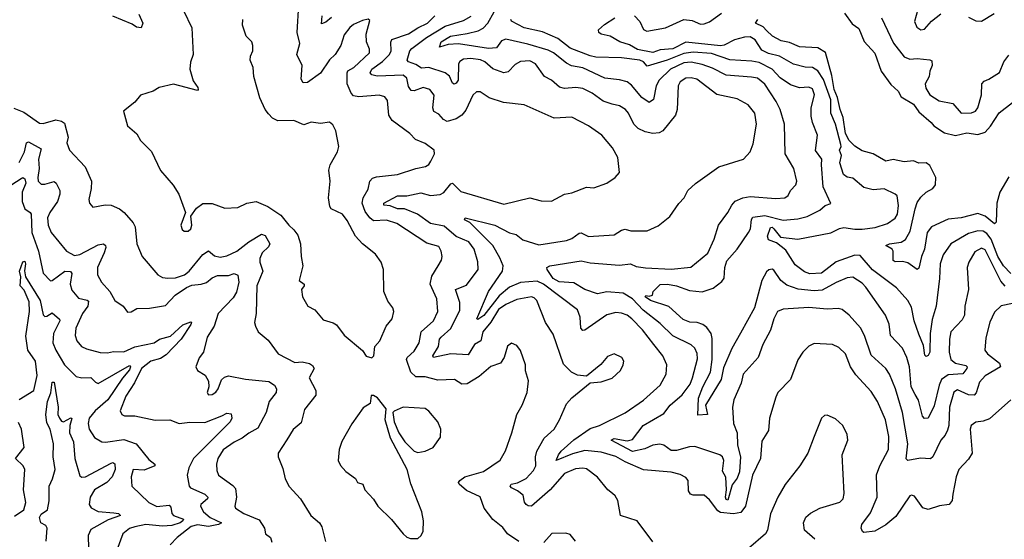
# Model space of a CAD drawing. Extents: x 1245515 to 1420776, y 606314 to 671314.
# Tile 237 of 256: x 1383827 to 1389190, y 621645 to 624475. Entities that reach past the tile are written whole.
import ezdxf

# ---------------------------------------------------------------- set-up
doc = ezdxf.new("R2010")
doc.units = 0

msp = doc.modelspace()

# ---------------------------------------------------------------- linework, layer by layer
at = {"layer": '0CON10XD'}
for points in [[(1386545, 621632.5), (1386484, 621675), (1386458.7, 621708.7), (1386405, 621752), (1386357.1, 621815), (1386335, 621876), (1386261.2, 621911.2), (1386220.8, 621945), (1386218, 621955), (1386224, 621965), (1386251.1, 621985), (1386352.7, 622015), (1386444.7, 622075.3), (1386473.5, 622126.5), (1386508.2, 622225), (1386534.5, 622325), (1386564.2, 622375.8), (1386591.1, 622445), (1386597.8, 622507.8), (1386583, 622563), (1386582.2, 622595), (1386555, 622673.3), (1386535, 622701.2), (1386505, 622713.3), (1386485, 622697.5), (1386466.5, 622635), (1386445.4, 622604.6), (1386393.3, 622586.7), (1386329.1, 622530.9), (1386265, 622491.1), (1386235, 622490.4), (1386195, 622515.6), (1386105, 622511.3), (1386035, 622529.5), (1385985, 622530.7), (1385958.5, 622555), (1385934.5, 622625), (1385937.1, 622635), (1385975, 622668.9), (1386002.2, 622715), (1386014.1, 622775), (1386081.5, 622835), (1386103.9, 622885), (1386098.9, 622955), (1386062.5, 623035), (1386071.6, 623078.4), (1386106.1, 623133.9), (1386124.4, 623165), (1386128.5, 623185), (1386122.9, 623215), (1386109.3, 623239.3), (1386045, 623257.7), (1385881.9, 623365), (1385825, 623382.4), (1385755, 623380.2), (1385735, 623395.9), (1385709.6, 623429.6), (1385692.4, 623475), (1385698, 623505), (1385725, 623551.2), (1385734.5, 623595), (1385748.7, 623611.3), (1385770.3, 623619.7), (1385885, 623632.1), (1385985, 623664.6), (1386037.5, 623675), (1386055, 623686.7), (1386066.7, 623705), (1386086, 623745), (1386083.8, 623765), (1386035, 623800.8), (1385982.7, 623822.7), (1385952, 623855), (1385855.5, 623925.5), (1385836.9, 623955), (1385831.2, 624035), (1385816.7, 624055), (1385785, 624062.9), (1385675, 624055.3), (1385645, 624059.3), (1385632.2, 624075), (1385611.2, 624125), (1385611.7, 624185), (1385615, 624195.4), (1385647.2, 624215), (1385731.8, 624295), (1385732.1, 624315), (1385715.5, 624355), (1385714.4, 624395), (1385735, 624470), (1385725, 624476.7), (1385695, 624470.8), (1385645, 624448.6), (1385625, 624432.9), (1385595, 624391.4), (1385576.2, 624335), (1385546.4, 624285), (1385514.2, 624255.8), (1385466.4, 624183.6), (1385395, 624133.1), (1385371.3, 624131.3), (1385360.9, 624150.9), (1385365.4, 624225), (1385337.3, 624285), (1385353.1, 624345), (1385338.7, 624405), (1385347.1, 624557.1)], [(1388728, 624562), (1388701.2, 624465), (1388714, 624434), (1388735, 624419.2), (1388755, 624422.5), (1388792.7, 624467.3), (1388845, 624507.3)], [(1384476.7, 624505), (1384498.6, 624455), (1384489.3, 624430.7), (1384464.1, 624434.1), (1384440.3, 624450.3), (1384335, 624494.5)], [(1384718.8, 624525), (1384765, 624430), (1384771.2, 624285), (1384757, 624243), (1384753.1, 624205), (1384771.2, 624141.2), (1384797.5, 624105), (1384800, 624095), (1384795, 624090), (1384665, 624124.2), (1384587.5, 624105), (1384555, 624086.2), (1384485, 624063.8), (1384453.9, 624026.1), (1384393, 623977), (1384415, 623896.7), (1384465, 623853.3), (1384485, 623816.7), (1384545, 623756.2), (1384594, 623654), (1384663, 623573), (1384694, 623525), (1384731.2, 623425), (1384705.6, 623355), (1384713, 623333), (1384723.5, 623323.5), (1384745, 623323.8), (1384759.1, 623335), (1384765.4, 623355.4), (1384760, 623405), (1384791.1, 623448.9), (1384825, 623474.3), (1384875, 623474.4), (1384945, 623448), (1385015, 623452), (1385065, 623475.7), (1385115, 623483.8), (1385178.2, 623458.2), (1385249.4, 623409.4), (1385293.6, 623355), (1385321.2, 623331.2), (1385341.3, 623301.3), (1385357.1, 623255), (1385360, 623185), (1385369.5, 623135), (1385350, 623055), (1385376.7, 623035), (1385377.5, 623025), (1385362.5, 623005), (1385367.5, 622965), (1385397.5, 622915), (1385435, 622893.8), (1385480.3, 622840.3), (1385534.4, 622824.4), (1385552.9, 622812.9), (1385595, 622756.7), (1385695, 622672.5), (1385715, 622642.5), (1385745, 622633.8)], [(1385525, 624486.8), (1385495, 624461.8), (1385471.7, 624451.7), (1385474.7, 624495)], [(1386229.4, 623539.4), (1386465, 623470.5), (1386605, 623504), (1386667.6, 623487.6), (1386724.3, 623485.7), (1386795, 623524.4), (1386835, 623532.2), (1386915, 623562.5), (1386955, 623558.8), (1387025, 623584.2), (1387070, 623615), (1387095, 623642.5), (1387084.2, 623724.2), (1387056.2, 623776.2), (1386997.5, 623845), (1386925, 623897.5), (1386835, 623943.1), (1386738.3, 623938.3), (1386575, 624011.1), (1386462.9, 624022.9), (1386385, 624050), (1386335, 624081.4), (1386315, 624082.5), (1386295, 624064), (1386257.7, 623982.3), (1386236, 623955), (1386205, 623935.2), (1386155, 623919.7), (1386135, 623931.2), (1386110.3, 623960.3), (1386082.3, 623975), (1386077.4, 623995), (1386084.5, 624064.5), (1386062, 624095), (1386025, 624105.4), (1385975, 624086.8), (1385960, 624090), (1385945, 624110), (1385935.8, 624155.8), (1385915, 624171.7), (1385775, 624167.4), (1385744.7, 624174.7), (1385735.5, 624185), (1385744.7, 624205), (1385803.3, 624246.7), (1385841.1, 624285), (1385849.8, 624305), (1385848.1, 624351.9), (1385855, 624366.8), (1385945, 624397.3), (1385995, 624430.4), (1386047.7, 624455), (1386088, 624495)], [(1387054.7, 624014.7), (1387005, 624030.7), (1386945, 624075.3), (1386895, 624099.2), (1386856, 624106), (1386795, 624100.9), (1386767.2, 624107.2), (1386723.1, 624145), (1386685, 624165.6), (1386637.3, 624235), (1386605, 624251.3), (1386555, 624247.5), (1386525, 624230), (1386488.6, 624191.4), (1386465, 624185.8), (1386405, 624208), (1386361.1, 624245), (1386336.3, 624256.3), (1386285, 624263.7), (1386245, 624259.6), (1386225, 624247.8), (1386217.4, 624235), (1386215.2, 624145), (1386205, 624128.5), (1386193.1, 624123.1), (1386185, 624128.6), (1386167.8, 624167.8), (1386145, 624185.8), (1386055, 624214.2), (1386015, 624210.3), (1385985, 624230.4), (1385945.6, 624245), (1385937.3, 624255), (1385951.9, 624305), (1385962.2, 624317.8), (1386043, 624377), (1386145, 624439.4), (1386245, 624470), (1386286.8, 624493.2)], [(1387812.2, 624162.3), (1387675, 624171.7), (1387601.5, 624211.5), (1387545, 624231.6), (1387485, 624243.9), (1387445, 624239.7), (1387371.2, 624205), (1387310.3, 624145), (1387294.1, 624115), (1387279.5, 624040.5), (1387255, 624023.1), (1387215, 624050.9), (1387158.9, 624118.9), (1387135, 624136.8), (1387095, 624147.9), (1387015, 624155.4), (1386895, 624212.2), (1386833, 624223), (1386805, 624237.6), (1386735, 624293.8), (1386705, 624308.4), (1386595, 624341.6), (1386475, 624368.6), (1386451.1, 624358.9), (1386425, 624321.1), (1386381.4, 624318.6), (1386217.1, 624342.9), (1386160.4, 624339.6), (1386113.8, 624325), (1386123.7, 624355), (1386172.9, 624385), (1386265, 624398.7), (1386325.1, 624414.8), (1386351.9, 624428.1), (1386377, 624455), (1386411.7, 624518.3)], [(1387175.4, 624495), (1387205, 624464.3), (1387225, 624421.2), (1387242.4, 624412.4), (1387345, 624431), (1387445, 624476.5), (1387489.9, 624469.9), (1387535, 624451.1), (1387555, 624451.5), (1387585, 624462.6), (1387650.3, 624509.7)], [(1388320.1, 624510.1), (1388361.6, 624451.6), (1388397.4, 624427.4), (1388426.5, 624356.5), (1388485, 624291.9), (1388520, 624195), (1388572.4, 624122.4), (1388611.1, 624085), (1388628.2, 624055), (1388695, 624014.4), (1388725, 623973.8), (1388791.8, 623915), (1388805.8, 623895.8), (1388865, 623858.1), (1388925, 623844), (1388985, 623859.1), (1389045, 623849.8), (1389085, 623861.7), (1389115.6, 623894.4), (1389162.8, 623967.2), (1389235, 624023.8)], [(1388995, 624488.8), (1389035, 624468), (1389065, 624466), (1389135, 624508)], [(1385745, 622633.8), (1385756.2, 622645), (1385761.2, 622695), (1385788, 622725), (1385822.5, 622805), (1385856, 622845), (1385865.8, 622885), (1385860, 622905), (1385832.1, 622942.1), (1385810.9, 622995), (1385808.1, 623115), (1385795.7, 623155), (1385765, 623197.5), (1385693.9, 623253.9), (1385656.9, 623295), (1385611.2, 623381.2), (1385585, 623416), (1385524.4, 623444.4), (1385517.1, 623457.1), (1385508.9, 623505), (1385518.6, 623595), (1385511.4, 623655), (1385518.6, 623685), (1385558.6, 623755), (1385566, 623785), (1385548.8, 623868.8), (1385532.3, 623902.3), (1385515, 623915.8), (1385465, 623908.6), (1385415, 623915.8), (1385375, 623902.9), (1385320, 623925), (1385233.2, 623923.2), (1385205, 623938.6), (1385181.7, 623961.7), (1385164.4, 623985), (1385135, 624050), (1385103.3, 624165), (1385099.2, 624215), (1385083.3, 624255), (1385084.4, 624275.6), (1385096.2, 624305), (1385096.2, 624335), (1385091.2, 624355), (1385060, 624385), (1385040, 624445), (1385043.3, 624475)], [(1389194.4, 623024.4), (1389171.1, 623051.1), (1389085, 623220.9), (1389065, 623230.3), (1389029.6, 623210.4), (1388997.1, 623155), (1388987.6, 623125), (1388994.2, 623005), (1388975.4, 622915), (1388973.1, 622865), (1388960, 622840), (1388898.2, 622775), (1388891.1, 622735), (1388889.1, 622665), (1388898.5, 622625), (1388924.3, 622605), (1388981.2, 622591.2), (1388987.5, 622585), (1388985.4, 622575), (1388965, 622545.4), (1388885, 622540.2), (1388848.1, 622515), (1388835.5, 622485), (1388808.2, 622371.8), (1388775, 622304.4), (1388755, 622302.5), (1388745, 622316), (1388722, 622402), (1388704, 622434), (1388681.9, 622475), (1388673.3, 622585), (1388660, 622635), (1388635.3, 622685.2), (1388570.9, 622755), (1388563.6, 622816.4), (1388542.9, 622865), (1388435, 623018.2), (1388415, 623039.1), (1388365, 623072.3), (1388335, 623068.7), (1388275, 623044.1), (1388198.3, 623001.7), (1388155, 622997.8), (1388068.1, 623008.1), (1388005, 623029.2), (1387972.3, 623055), (1387935, 623110), (1387925, 623115.6), (1387907.6, 623112.4), (1387895, 623101.1), (1387869.2, 623055), (1387829.1, 622905), (1387752.3, 622767.7), (1387705.2, 622684.8), (1387661.4, 622578.6), (1387647.1, 622515), (1387562.2, 622375), (1387573.3, 622325), (1387520.5, 622320.5), (1387525, 622414.3), (1387548.3, 622475), (1387589.2, 622555), (1387598.9, 622625), (1387598.5, 622738.5), (1387593.2, 622765), (1387568.9, 622798.9), (1387547.8, 622815), (1387516.7, 622825), (1387476.9, 622826.9), (1387441.7, 622841.7), (1387363.1, 622913.1), (1387263.8, 622945), (1387234.3, 622965.7), (1387237.5, 622972.5), (1387255, 622968.6), (1387273.3, 622975), (1387277.5, 622995), (1387315, 623031.8), (1387355, 623034.7), (1387405, 623025.2), (1387475, 623000), (1387545, 622992), (1387605, 623012.7), (1387651, 623049), (1387663.4, 623066.6), (1387667.1, 623125), (1387678.3, 623161.7), (1387734.7, 623225), (1387797.1, 623315), (1387807.9, 623335), (1387812.9, 623387.1), (1387820.2, 623399.8), (1387885, 623409.1), (1387985, 623383.7), (1388065, 623390.5), (1388116.4, 623403.6), (1388185, 623437.7), (1388215, 623462.9), (1388246, 623474), (1388203.6, 623565), (1388193.8, 623685), (1388196.9, 623715), (1388162.3, 623762.3), (1388171.8, 623845), (1388145.3, 623915), (1388138.8, 623948.8), (1388138.2, 623995), (1388156.9, 624065), (1388145, 624097.9), (1388125, 624107.3), (1388075, 624103.1), (1388025, 624119.1), (1387968.7, 624158.7), (1387925, 624205.9), (1387855, 624241.9), (1387815, 624249.5), (1387695, 624256.2), (1387595, 624289.7), (1387495, 624298.6), (1387445, 624289.9), (1387353.9, 624253.9), (1387245, 624221.3), (1387225, 624245.5), (1387205, 624254.7), (1387105, 624267.3), (1386965, 624270.8), (1386935, 624277.7), (1386825, 624320), (1386757.9, 624372.1), (1386675, 624408.5), (1386575, 624429.6), (1386506.5, 624466.5), (1386502.5, 624475)], [(1389225, 623092.7), (1389185, 623133.5), (1389155.1, 623185.1), (1389118.7, 623278.7), (1389095, 623309.8), (1389075, 623322.3), (1389045, 623324.8), (1388995, 623309.7), (1388898, 623255), (1388856.5, 623195), (1388841.5, 623145), (1388837.9, 623065), (1388819.6, 622915), (1388797.4, 622842.6), (1388786.5, 622765), (1388784.7, 622665), (1388775, 622646.4), (1388765, 622640.6), (1388758, 622648), (1388749.6, 622699.6), (1388725, 622762.7), (1388699.8, 622835), (1388685, 622908.8), (1388664.6, 622945), (1388602.1, 623015), (1388472.4, 623112.4), (1388405, 623190.9), (1388375, 623193.2), (1388274.2, 623155.8), (1388195, 623094.8), (1388130.7, 623090.7), (1388101.9, 623101.9), (1388050, 623140), (1387999.4, 623219.4), (1387949.3, 623259.3), (1387906, 623275), (1387900, 623295), (1387916.1, 623343.9), (1387925, 623344.3), (1387935, 623335.4), (1387970.3, 623290.2), (1388065, 623279.5), (1388245, 623314.6), (1388291.8, 623338.2), (1388316.7, 623343.3), (1388375, 623333.3), (1388415, 623334.1), (1388487.5, 623342.5), (1388554.4, 623365), (1388595, 623394.5), (1388608.2, 623415), (1388613.3, 623463.3), (1388605.7, 623515), (1388595.4, 623525.4), (1388535, 623554.4), (1388475, 623547.7), (1388425, 623560.8), (1388365, 623611.9), (1388335, 623617.1), (1388315, 623632), (1388294.3, 623694.3), (1388303.2, 623735), (1388291.5, 623765), (1388301.3, 623785), (1388299.8, 623795), (1388271, 623905), (1388245.2, 623965), (1388245, 624038.9), (1388205, 624149.3), (1388175, 624196.6), (1388145, 624214.7), (1388105, 624216.9), (1388041.7, 624231.7), (1387965, 624276.1), (1387905, 624289.7), (1387868.6, 624308.6), (1387832.5, 624365), (1387805, 624381.7), (1387775, 624380), (1387720, 624365), (1387665, 624336), (1387645, 624331.7), (1387455, 624351.7), (1387385, 624315.5), (1387315, 624310.4), (1387275, 624296.2), (1387192, 624312), (1387148.4, 624338.4), (1387096, 624355), (1387043.8, 624385), (1386993.8, 624395), (1386981.9, 624405), (1386980.3, 624419.7), (1387011.7, 624448.3), (1387068.6, 624485)], [(1389215, 623618.8), (1389165.2, 623535), (1389149.3, 623475), (1389145, 623372.5), (1389136.2, 623363.8), (1389085.2, 623405.2), (1389045, 623418.4), (1388955, 623396.3), (1388885, 623387.9), (1388793.3, 623346.7), (1388770.7, 623315), (1388755.8, 623224.2), (1388739.3, 623185), (1388725, 623121.2), (1388715, 623114), (1388665, 623150.4), (1388635, 623157.8), (1388596.2, 623156.2), (1388585, 623162.5), (1388583.8, 623215), (1388578.8, 623225), (1388544, 623245), (1388565.5, 623254.5), (1388627.6, 623262.4), (1388652.2, 623277.8), (1388676.6, 623323.4), (1388705.2, 623445.2), (1388715, 623479.2), (1388735, 623507.8), (1388764.8, 623535.2), (1388800, 623555), (1388814.5, 623575), (1388816.5, 623615), (1388785, 623681.5), (1388765, 623694.6), (1388725, 623692.9), (1388695, 623705.9), (1388645, 623701.5), (1388585, 623713.3), (1388545, 623704.7), (1388475, 623744.2), (1388415, 623761.4), (1388375, 623785.5), (1388345, 623817.1), (1388324.5, 623855.5), (1388311.6, 623941.6), (1388295.1, 623985), (1388281.5, 624051.5), (1388262.5, 624095), (1388251.3, 624171.3), (1388215.5, 624295.5), (1388175, 624320.8), (1388075, 624326), (1388020.2, 624350.2), (1387975, 624359.3), (1387928, 624385), (1387894.6, 624415), (1387875.8, 624435.8), (1387834, 624455), (1387847.5, 624475)], [(1388520.9, 624485), (1388586.2, 624346.2), (1388645, 624273.3), (1388675, 624258.9), (1388715, 624263), (1388785, 624256.9), (1388795, 624250), (1388797.7, 624225), (1388783.8, 624195), (1388780.5, 624165), (1388759.6, 624125), (1388762.3, 624102.3), (1388785, 624065.6), (1388835, 624033.6), (1388909.2, 624019.2), (1388955.6, 623965.6), (1389012, 623968), (1389033.5, 623976.5), (1389045.6, 623995), (1389065.5, 624065.5), (1389068.1, 624125), (1389079.5, 624140.5), (1389105, 624151.4), (1389163.6, 624186.4), (1389187.6, 624245), (1389215, 624281.9)], [(1389225.6, 622404.4), (1389108.7, 622301.3), (1389075, 622288.6), (1389035, 622282.9), (1389010, 622265), (1389004.3, 622245), (1389014.4, 622115), (1388995, 622082), (1388942.2, 622025), (1388927.8, 621985), (1388909.7, 621890.3), (1388906.1, 621856.1), (1388890, 621835), (1388837, 621827), (1388775, 621807.1), (1388745.6, 621815.6), (1388700.3, 621880.3), (1388685, 621885.8), (1388675, 621882.5), (1388599.9, 621770.1), (1388545, 621724.5), (1388485, 621688.7), (1388425, 621682.9), (1388417.7, 621687.7), (1388410, 621705), (1388414, 621725), (1388461.6, 621788.4), (1388497.6, 621875), (1388494.1, 621995.9), (1388511.2, 622045), (1388559.4, 622135), (1388561.1, 622205), (1388543.1, 622295), (1388499.6, 622395), (1388465, 622450.6), (1388380.8, 622540.8), (1388353.1, 622585), (1388325, 622655.6), (1388289.2, 622689.2), (1388255, 622706.5), (1388155, 622710.6), (1388125, 622697.5), (1388092.5, 622665), (1388065, 622623.3), (1388025.7, 622515), (1387956.3, 622443.7), (1387945, 622418.8), (1387911.5, 622305), (1387905, 622236.7), (1387869.8, 622180.2), (1387861.9, 622085), (1387818.1, 621995), (1387779.7, 621825), (1387755, 621791.2), (1387715, 621783.5), (1387645, 621790.4), (1387630.4, 621800.4), (1387585, 621860), (1387555.7, 621885), (1387495.6, 621885.6), (1387481.3, 621891.3), (1387469.5, 621909.5), (1387467.8, 621965), (1387455, 621981.4), (1387425, 621998.2), (1387375, 622010), (1387225, 622023.5), (1387125, 622066.8), (1387075, 622096.1), (1386995, 622120.2), (1386905, 622128.2), (1386838.9, 622111.1), (1386750, 622075), (1386761.6, 622105), (1386777.2, 622125), (1386845, 622186.6), (1386935, 622248), (1386985, 622265.4), (1387125, 622334.6), (1387225, 622403.1), (1387315, 622484.3), (1387348.9, 622545), (1387351.9, 622595), (1387330, 622645), (1387280.9, 622705), (1387219.6, 622785), (1387162.1, 622845), (1387135, 622865.4), (1387105, 622877.1), (1387075, 622879.6), (1387025, 622868.2), (1386905.9, 622784.1), (1386895, 622781.8), (1386884.3, 622794.3), (1386880.7, 622855), (1386864.7, 622894.7), (1386680.6, 623035), (1386645, 623050.7), (1386555.7, 623044.3), (1386495, 623018), (1386439.1, 622970.9), (1386355, 622863.7), (1386321.7, 622841.7), (1386317.5, 622845), (1386380.8, 622995), (1386456.7, 623105), (1386460, 623135), (1386442.4, 623177.6), (1386404.3, 623244.3), (1386279.8, 623369.8), (1386250, 623385), (1386254.4, 623395.6), (1386416, 623356), (1386495, 623314.1), (1386530.6, 623305), (1386567.1, 623275), (1386655, 623249.1), (1386805, 623271.5), (1386835, 623282.9), (1386875, 623312.9), (1386885, 623313.6), (1386925, 623293.5), (1387065, 623302.9), (1387105, 623328.6), (1387125, 623334.3), (1387155, 623324.4), (1387245, 623325.7), (1387305, 623352), (1387367.6, 623402.4), (1387416.6, 623473.4), (1387446.1, 623503.9), (1387465.8, 623545), (1387507.6, 623582.4), (1387635, 623673.1), (1387768.8, 623715), (1387805.5, 623754.5), (1387822, 623798), (1387840.9, 623905), (1387830.5, 623965), (1387795, 624011.9), (1387735, 624044.5), (1387625, 624067.9), (1387515, 624150), (1387485, 624158.4), (1387455, 624155.9), (1387425, 624135.5), (1387413.2, 624115), (1387408.2, 623985), (1387398.9, 623955), (1387330, 623870), (1387310.6, 623859.4), (1387275, 623854.1), (1387233.4, 623863.4), (1387195, 623882.2), (1387172.6, 623905), (1387143.4, 623965), (1387127.1, 623985), (1387094.2, 624005), (1387054.7, 624014.7)], [(1389235, 622928.8), (1389172.9, 622917.1), (1389137.4, 622882.6), (1389111.8, 622828.2), (1389088.7, 622741.3), (1389084.4, 622675), (1389098.1, 622655), (1389164.6, 622605), (1389169.6, 622585), (1389085.2, 622534.8), (1389055, 622500), (1389036.5, 622443.5), (1389025, 622429.2), (1388995, 622431.2), (1388935, 622458.5), (1388915, 622445.6), (1388891.9, 622365), (1388887.6, 622265), (1388881.2, 622238.8), (1388868.3, 622211.7), (1388844.6, 622185), (1388800.4, 622095), (1388787.3, 622082.7), (1388734, 622086), (1388665, 622074.4), (1388655, 622082.5), (1388664.3, 622165.7), (1388635.2, 622335), (1388597.8, 622465), (1388563.8, 622545), (1388545, 622575.6), (1388465, 622647.1), (1388428.5, 622755), (1388406.2, 622796.2), (1388345, 622865.7), (1388306.5, 622896.5), (1388285, 622902.3), (1388225, 622897.8), (1388125, 622907.3), (1387985, 622897.5), (1387955, 622886), (1387933.9, 622846.1), (1387916.6, 622783.4), (1387874.7, 622705.3), (1387849.1, 622635), (1387767.5, 622545), (1387756.5, 622495), (1387716.5, 622405), (1387709.5, 622365), (1387715.5, 622275), (1387735.7, 622225.7), (1387737.1, 622157.1), (1387753.3, 622095), (1387747.9, 622012.1), (1387735, 621978.2), (1387707.8, 621942.2), (1387685, 621858.8), (1387675, 621862), (1387671.3, 621875), (1387676.5, 621915), (1387674, 621984), (1387655.3, 622015.3), (1387663.1, 622075), (1387655, 622094.4), (1387640.8, 622105), (1387505, 622151.3), (1387475, 622149.3), (1387405, 622129.1), (1387375, 622128.6), (1387335, 622157.1), (1387312.9, 622162.9), (1387275, 622157.9), (1387232.6, 622137.4), (1387165, 622122.7), (1387049.4, 622185), (1387065, 622193.6), (1387135, 622181.3), (1387165, 622187.8), (1387222.5, 622265), (1387335, 622330.7), (1387370, 622375), (1387435, 622431.8), (1387479.4, 622490.6), (1387492.6, 622525), (1387518.7, 622628.7), (1387517.4, 622657.4), (1387505, 622685.6), (1387483.8, 622703.8), (1387385, 622752.3), (1387315, 622821.1), (1387222.9, 622892.9), (1387164.6, 622954.6), (1387114, 622985), (1387025, 622992.1), (1386975, 622982), (1386905, 623006.2), (1386845, 623040.9), (1386765, 623047.4), (1386733.3, 623065), (1386699.5, 623115), (1386699.2, 623125), (1386715.3, 623134.7), (1386885, 623162.4), (1386935, 623150.4), (1387095, 623138.4), (1387154.3, 623144.3), (1387185, 623131.2), (1387235, 623124.1), (1387375, 623116.2), (1387483.4, 623126.6), (1387575, 623204), (1387610.2, 623279.8), (1387633.6, 623355), (1387685, 623424), (1387705.6, 623465), (1387725, 623485.6), (1387765.4, 623504.6), (1387805, 623512.1), (1387945, 623501.3), (1387994.7, 623505.3), (1388013.1, 623516.9), (1388025.6, 623545), (1388054.7, 623575.3), (1388060, 623595), (1388043.8, 623665), (1387996.9, 623745), (1387992.9, 623905), (1387969.1, 623985), (1387948.3, 624028.3), (1387885, 624123.3), (1387846.6, 624156.6), (1387812.2, 624162.3)], [(1383795, 623992.4), (1383850.6, 623970.6), (1383935, 623911.5), (1383955, 623909.1), (1384025, 623928.8), (1384055, 623922.9), (1384070.4, 623910.4), (1384090.8, 623835), (1384084, 623805), (1384098.6, 623765), (1384183, 623673), (1384217.5, 623595), (1384216.9, 623555), (1384204.2, 623495), (1384206.7, 623475), (1384225, 623453.8), (1384293.2, 623466.8), (1384325, 623464.4), (1384371.2, 623445), (1384395.8, 623425), (1384445, 623369.2), (1384456.2, 623346.2), (1384464.5, 623254.5), (1384494.4, 623184.4), (1384580, 623085), (1384605, 623071.5), (1384635, 623066.6), (1384675, 623069), (1384725, 623084.8), (1384749.7, 623105), (1384825, 623196.7), (1384855, 623216.7), (1384888.6, 623188.6), (1384918.7, 623181.3), (1384955, 623188), (1385010, 623215), (1385075, 623264.8), (1385145, 623306.5), (1385165, 623300), (1385190, 623255), (1385182.3, 623237.7), (1385148.5, 623205), (1385135.3, 623175), (1385135.3, 623155), (1385150.8, 623105), (1385119.7, 623025), (1385115.5, 622875), (1385105.7, 622825), (1385110.8, 622805), (1385126.2, 622775), (1385180.2, 622730.2), (1385235, 622654.2), (1385325, 622607.3), (1385365, 622612.4), (1385405, 622602), (1385422, 622592), (1385431.9, 622575), (1385404.6, 622525), (1385440, 622455), (1385440.5, 622429.5), (1385378.7, 622351.3), (1385360, 622280), (1385316.6, 622243.4), (1385282.7, 622187.3), (1385235.7, 622115), (1385234.2, 622094.2), (1385260.5, 622030.5), (1385274, 621975), (1385295, 621933.3), (1385356.2, 621865), (1385413.8, 621775), (1385460, 621735), (1385473.6, 621713.6), (1385492.7, 621632.7)], [(1383825, 623696.8), (1383853.5, 623755), (1383864.5, 623805), (1383875, 623809.4), (1383945, 623772), (1383929.5, 623715), (1383933.8, 623665), (1383925.9, 623615), (1383928.5, 623595), (1383945, 623579.5), (1383965, 623578.8), (1384015, 623594.4), (1384026.4, 623585), (1384045.4, 623545), (1384046.5, 623525), (1384032.4, 623485), (1383991.1, 623425), (1383979.2, 623395), (1383981.8, 623355), (1383998.5, 623315), (1384081.5, 623215), (1384125, 623191.4), (1384155, 623196.8), (1384255, 623248.4), (1384283.4, 623253.4), (1384294.3, 623245), (1384296.7, 623235), (1384287.5, 623205), (1384250.3, 623125), (1384250.4, 623085), (1384272.4, 623045), (1384318.8, 622995), (1384345, 622946), (1384390, 622915), (1384415, 622882.5), (1384435, 622883.3), (1384465, 622901.2), (1384535, 622902.9), (1384621.1, 622918.9), (1384674.6, 622975.4), (1384735, 623016.5), (1384765, 623028.4), (1384815.8, 623034.2), (1384845, 623042.9), (1384875, 623068.8), (1384905, 623082.3), (1384965, 623082.5), (1384995, 623092.2), (1385015, 623083.8), (1385021.7, 623045), (1385008.5, 622991.5), (1384989.9, 622960.1), (1384907.5, 622875), (1384886.2, 622805), (1384848.9, 622745), (1384828.8, 622665), (1384805, 622632.5), (1384786, 622585), (1384795, 622564.2), (1384838.3, 622538.3), (1384855.6, 622505.6), (1384858.1, 622475), (1384847.5, 622445), (1384855, 622431.4), (1384875, 622433.5), (1384895, 622445.7), (1384908.5, 622465), (1384926.7, 622513.3), (1384942.4, 622527.6), (1384965, 622535.7), (1385057.6, 622517.6), (1385184.2, 622504.2), (1385214.4, 622485), (1385225.5, 622465), (1385223.3, 622445), (1385185.3, 622395), (1385169.2, 622335), (1385125, 622250.4), (1385075, 622223.6), (1385038.6, 622195), (1384995, 622174.6), (1384935, 622132.1), (1384906.8, 622085), (1384899.6, 622055), (1384900.1, 622020.1), (1384910, 621995), (1384988.6, 621938.6), (1385001.9, 621921.9), (1385008.5, 621875), (1384999.4, 621825), (1385002.9, 621815), (1385048.6, 621785), (1385130.8, 621750.8), (1385161.4, 621705), (1385165.6, 621675.6), (1385192.9, 621655), (1385200.2, 621630.2)], [(1383785, 623576.7), (1383835, 623609.3), (1383845, 623614.5), (1383855, 623608.6), (1383860, 623585), (1383841.3, 623535), (1383840.9, 623485), (1383855, 623445.4), (1383885, 623425.6), (1383890, 623415), (1383892.9, 623315), (1383930.3, 623215), (1383955.4, 623095), (1383995, 623053.1), (1384005, 623054.6), (1384073.1, 623105), (1384104.1, 623104.1), (1384112.1, 623092.1), (1384101.6, 623035), (1384111.9, 623001.9), (1384147.4, 622957.4), (1384195, 622947.6), (1384201.2, 622941.2), (1384198, 622915), (1384169.8, 622875), (1384133.8, 622795), (1384130, 622755), (1384138.8, 622725), (1384164.7, 622694.7), (1384191.7, 622681.7), (1384265, 622662.2), (1384305, 622661.1), (1384337.7, 622667.7), (1384395, 622666.6), (1384455, 622692.7), (1384559.4, 622715), (1384588.9, 622735), (1384649, 622751), (1384715, 622813.8), (1384759.2, 622829.2), (1384763.3, 622825), (1384759.4, 622815), (1384707.1, 622735), (1384625, 622649.5), (1384595, 622629.5), (1384541.8, 622615), (1384491.1, 622575), (1384452.3, 622497.7), (1384406, 622425), (1384374.4, 622344.4), (1384384, 622325), (1384398.3, 622318.3), (1384455, 622316.7), (1384565, 622294.6), (1384645, 622296.4), (1384695, 622275.4), (1384753.5, 622283.5), (1384835, 622280.7), (1384927.5, 622317.5), (1384955, 622331.1), (1384978.2, 622328.2), (1384982.7, 622305), (1384973.6, 622285), (1384773.2, 622085), (1384748.2, 622035), (1384739.6, 621995), (1384750.6, 621935), (1384757.5, 621925), (1384835, 621890), (1384851.8, 621875), (1384850.4, 621865), (1384814.6, 621835), (1384812.3, 621825), (1384827.5, 621795), (1384864.2, 621764.2), (1384925.8, 621735), (1384910, 621725), (1384855, 621714), (1384795, 621724.5), (1384760.9, 621715), (1384684.4, 621655), (1384646, 621615)], [(1387275, 621631.1), (1387191.2, 621745), (1387100, 621775), (1387085.5, 621855.5), (1387071.3, 621881.3), (1387056, 621895), (1387030.8, 621915), (1386973.9, 621983.9), (1386915, 622028.6), (1386895, 622033.3), (1386855, 622028.8), (1386795, 622003.5), (1386716.3, 621913.7), (1386615, 621825.6), (1386596.8, 621826.8), (1386586, 621835), (1386577.1, 621847.1), (1386570, 621885), (1386539.1, 621909.1), (1386505, 621924.7), (1386498.2, 621935), (1386504.3, 621945.7), (1386537.9, 621952.1), (1386585, 621976.5), (1386625, 622019.5), (1386639.1, 622045), (1386637.2, 622095), (1386644.7, 622125.2), (1386684.5, 622195), (1386737.5, 622245), (1386766.5, 622295), (1386805, 622383.3), (1386834.3, 622415.7), (1386935, 622497.5), (1386995, 622502), (1387055, 622522), (1387098.8, 622565), (1387114.2, 622595.8), (1387117.5, 622615), (1387106.2, 622635), (1387065, 622655.8), (1387028.7, 622641.3), (1386993.2, 622596.8), (1386915, 622533.8), (1386865, 622539.2), (1386833.3, 622555), (1386789.4, 622599.4), (1386733, 622763), (1386691.1, 622825), (1386643.6, 622945), (1386630.1, 622960.1), (1386615, 622966.1), (1386535, 622951.1), (1386475, 622924.3), (1386435, 622896.3), (1386393.2, 622826.8), (1386350.2, 622775), (1386339.6, 622725), (1386303.5, 622706.5), (1386270.4, 622649.6), (1386175, 622654.2), (1386081.4, 622635), (1386077.1, 622645), (1386107.4, 622695), (1386114.2, 622735), (1386123.4, 622746.6), (1386175, 622792.7), (1386225, 622892), (1386225.2, 622935.2), (1386200, 623005), (1386261.3, 623028.7), (1386323.5, 623115), (1386323.3, 623156.7), (1386302, 623225), (1386272.9, 623265), (1386203.8, 623293.8), (1386139.8, 623349.8), (1386065, 623364), (1385994, 623415), (1385923.8, 623443.8), (1385885, 623444.8), (1385845, 623460.6), (1385810.8, 623465), (1385810.6, 623475), (1385885, 623515.7), (1385935, 623515.8), (1386012.5, 623532.5), (1386065, 623516.7), (1386116.7, 623523.3), (1386136.7, 623533.3), (1386175, 623581.5), (1386185, 623583.9), (1386229.4, 623539.4)], [(1383825, 622406), (1383904.7, 622455.3), (1383922.5, 622537.5), (1383914.1, 622615), (1383872.3, 622675), (1383860.5, 622750.5), (1383880.9, 622885), (1383878, 622938), (1383852.2, 623002.2), (1383830.3, 623025), (1383833.5, 623075), (1383826.7, 623105), (1383845, 623155.8), (1383855, 623160), (1383859.3, 623145), (1383852.7, 623107.3), (1383858.3, 623075), (1383939.4, 622945), (1383955, 622867.5), (1383965, 622858.2), (1383975, 622860), (1384005, 622878.8), (1384044, 622844), (1384046.7, 622835), (1384010.7, 622765), (1384008.2, 622715), (1384023.2, 622675), (1384071.5, 622595), (1384135, 622532.2), (1384165, 622524.5), (1384215, 622525.5), (1384240, 622500), (1384255, 622493.1), (1384425, 622592.1), (1384430.3, 622585), (1384425, 622568.8), (1384387.7, 622522.3), (1384307.4, 622405), (1384238.8, 622345), (1384205.3, 622305), (1384199.6, 622275), (1384206.5, 622245), (1384235, 622200), (1384275, 622176.2), (1384295, 622173.3), (1384395, 622188), (1384460.9, 622165), (1384530.2, 622080.2), (1384564, 622055), (1384564, 622045), (1384505, 622022.1), (1384444.5, 622025.5), (1384433.6, 621985), (1384438.8, 621935), (1384530.8, 621845), (1384575, 621824.2), (1384640.5, 621830.5), (1384649.7, 621819.7), (1384656.1, 621785), (1384665.2, 621775.2), (1384720, 621755), (1384716.2, 621745), (1384700.4, 621735), (1384655, 621720.9), (1384605, 621716.8), (1384514.5, 621725.5), (1384455, 621713.5), (1384425, 621703.8), (1384388.5, 621675), (1384357.1, 621585)], [(1383972.2, 621635), (1383977.5, 621705), (1383969.4, 621719.4), (1383941.6, 621735), (1383935.8, 621764.2), (1383945, 621781.2), (1383978.1, 621805), (1383986.9, 621855), (1383986.9, 621935), (1384006.2, 621975), (1384020, 622025), (1384009.6, 622095), (1384011.2, 622165), (1383992.4, 622245), (1383975, 622279.4), (1383970, 622325), (1383979, 622395), (1383997.6, 622442.4), (1384005, 622501.2), (1384015, 622501.4), (1384037.5, 622365), (1384035.3, 622325), (1384043.5, 622305), (1384055, 622287.7), (1384065, 622285.4), (1384105, 622305.9), (1384112.1, 622302.1), (1384100.4, 622265), (1384099.3, 622225), (1384120.3, 622175), (1384127.2, 622085), (1384155, 621990.9), (1384165, 621982.7), (1384185, 621986), (1384325, 622060.3), (1384335, 622063.1), (1384346.1, 622056.1), (1384347.3, 622025), (1384331.1, 621985), (1384301.8, 621955), (1384235, 621913.8), (1384210.4, 621875), (1384205.4, 621835), (1384215.9, 621815.9), (1384255, 621797.3), (1384340, 621790), (1384365.8, 621785), (1384376, 621775), (1384309.7, 621750.3), (1384215, 621698.9), (1384199.5, 621665), (1384202.2, 621595)], [(1385955, 621649.2), (1385995, 621650), (1386014.3, 621665.7), (1386025, 621690), (1386026.7, 621745), (1386017.8, 621795), (1385957.9, 621947.9), (1385936.9, 622025), (1385847.5, 622195), (1385817.5, 622295), (1385822.5, 622355), (1385776.7, 622415), (1385755, 622427.5), (1385741.7, 622428.3), (1385736.2, 622383.8), (1385698.3, 622361.7), (1385636.4, 622273.6), (1385581.5, 622178.5), (1385566.5, 622135), (1385561.9, 622075), (1385575, 622046.7), (1385603.3, 622015), (1385655.7, 621975.7), (1385667.5, 621955), (1385696.2, 621945), (1385707.5, 621915), (1385754.2, 621864.2), (1385778, 621825), (1385853.2, 621753.2), (1385915, 621674), (1385935, 621656), (1385955, 621649.2)], [(1385995, 622118.2), (1386035, 622124.4), (1386079.2, 622145), (1386118.7, 622201.3), (1386121.9, 622245), (1386105, 622284), (1386055, 622342.9), (1386035, 622356.7), (1385915.9, 622364.1), (1385867, 622343), (1385860, 622335), (1385867.5, 622285), (1385892, 622225), (1385924.4, 622175), (1385975, 622124.6), (1385995, 622118.2)], [(1388158.2, 621645), (1388101.1, 621695), (1388095.5, 621735), (1388108.9, 621765), (1388135, 621787.5), (1388185, 621815.5), (1388295, 621847.1), (1388312.5, 621865), (1388318.1, 621895), (1388307.1, 622105), (1388338, 622185), (1388334, 622215), (1388310, 622265), (1388270.5, 622300.5), (1388225, 622321.2), (1388210.5, 622319.5), (1388193.8, 622305), (1388154.4, 622205.6), (1388120.8, 622115), (1388075.8, 622045), (1387995.6, 621944.4), (1387957.1, 621875), (1387916.8, 621783.2), (1387900, 621695), (1387890, 621675), (1387796.7, 621595)], [(1383798.7, 621771.4), (1383850, 621805), (1383860, 621845), (1383848.6, 621915), (1383855.8, 622025.8), (1383845.5, 622045), (1383804.4, 622085), (1383852.3, 622145), (1383836.2, 622245), (1383821, 622281)], [(1386854, 621635), (1386825, 621671.2), (1386802.3, 621677.7), (1386725, 621677.5), (1386682.2, 621627.8)]]:
    msp.add_lwpolyline(points, dxfattribs=at)

doc.saveas('drawing.dxf')
